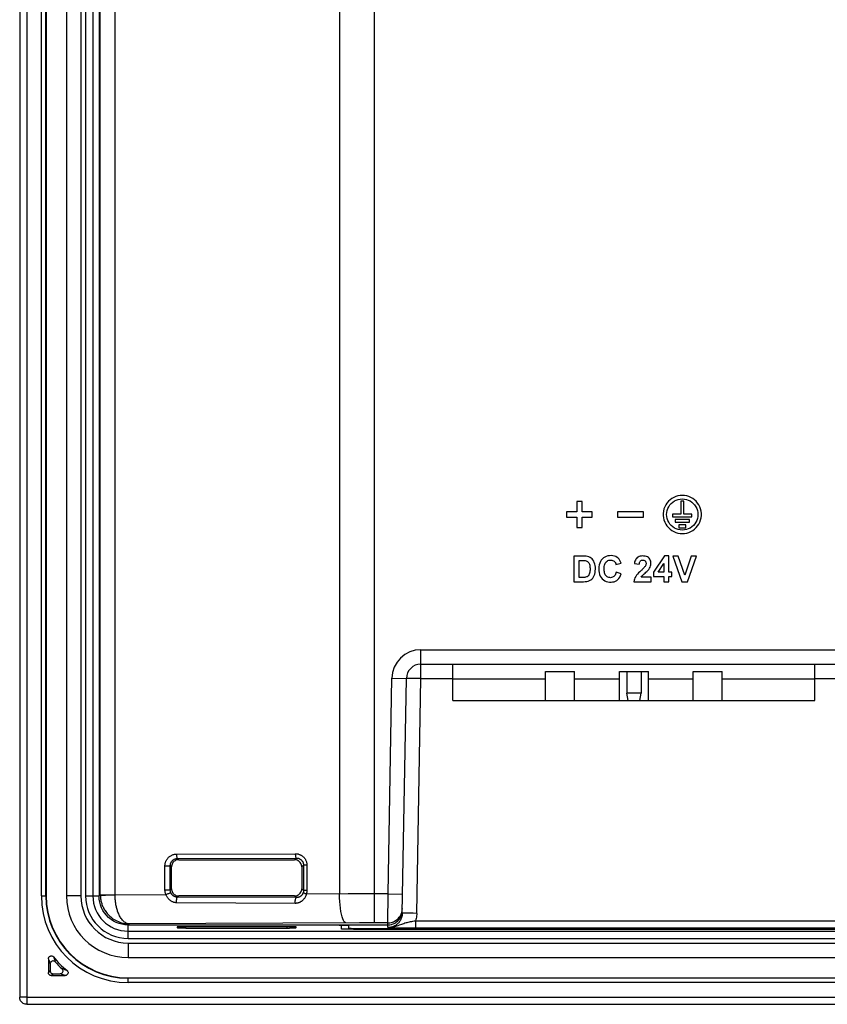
# Model space of a CAD drawing. Extents: x 0 to 841, y 0 to 594.
# Tile 92 of 102: x 533 to 589, y 240 to 308. Entities that reach past the tile are written whole.
import ezdxf

# ---------------------------------------------------------------- set-up
doc = ezdxf.new("R2010")
doc.units = 0
doc.header["$LTSCALE"] = 46.255
doc.header["$MEASUREMENT"] = 0
doc.layers.get('0').update_dxf_attribs({"linetype": 'CONTINUOUS'})
for name, color, linetype in [('07_ALL_FEATURES', 7, 'CONTINUOUS'), ('5_ALL_CURVES', 7, 'CONTINUOUS'), ('7_ALL_FEATURES', 7, 'CONTINUOUS')]:
    doc.layers.add(name, color=color, linetype=linetype)

msp = doc.modelspace()

# ---------------------------------------------------------------- linework, layer by layer
at = {"color": 7, "linetype": 'Continuous'}
for p, q in [((574.89647, 263.39217), (574.89647, 261.89217)), ((575.89647, 263.39217), (575.89647, 261.89217)), ((575.89647, 261.89217), (574.89647, 261.89217)), ((574.99647, 261.39217), (574.89647, 261.89217)), ((575.79647, 261.39217), (575.89647, 261.89217)), ((569.29647, 261.39217), (571.29647, 261.39217)), ((574.39647, 261.39217), (576.39647, 261.39217)), ((579.49647, 261.39217), (581.49647, 261.39217))]:
    msp.add_line(p, q, dxfattribs=at)
at = {"layer": '07_ALL_FEATURES', "color": 7, "linetype": 'Continuous'}
for p, q in [((533.47423, 375.8744), (533.47423, 240.90993)), ((533.47423, 240.90993), (728.4387, 240.90993))]:
    msp.add_line(p, q, dxfattribs=at)
at = {"layer": '5_ALL_CURVES', "color": 4, "linetype": 'Continuous'}
for p, q in [((534.80623, 368.8924), (534.80623, 247.89193)), ((537.20623, 368.8924), (537.20623, 247.89193)), ((540.45623, 244.64193), (721.4567, 244.64193)), ((540.45623, 242.24193), (721.4567, 242.24193))]:
    msp.add_line(p, q, dxfattribs=at)
for radius in [5.65, 3.25]:
    msp.add_arc((540.45623, 247.89193), radius, 180, 270, dxfattribs=at)
at = {"layer": '7_ALL_FEATURES', "color": 7, "linetype": 'Continuous'}
for p, q in [((532.97454, 375.8744), (532.97454, 240.90993)), ((555.06544, 369.44423), (555.06544, 248.02829)), ((557.4772, 246.03242), (557.4772, 369.44011)), ((534.47655, 247.89193), (534.47655, 368.8924)), ((534.77654, 247.89193), (534.77654, 368.8924)), ((534.80623, 368.8924), (534.80623, 247.89193)), ((536.20623, 368.8924), (536.20623, 247.89193)), ((537.20623, 368.8924), (537.20623, 247.89193)), ((537.52525, 368.89217), (537.52525, 247.89217)), ((538.02518, 368.89217), (538.02518, 247.89217)), ((538.45647, 368.89247), (538.45647, 247.89186)), ((538.54378, 247.97917), (538.54378, 368.80516)), ((539.55855, 247.96746), (539.55855, 368.80516)), ((571.81802, 275.12229), (571.44251, 275.12229)), ((571.44251, 275.12229), (571.44251, 274.42087)), ((571.81802, 274.42087), (571.81802, 275.12229)), ((578.83327, 275.13952), (578.63655, 275.13952)), ((578.63655, 275.13952), (578.63655, 274.25482)), ((578.83327, 274.25482), (578.83327, 275.13952)), ((571.44251, 274.42087), (570.73764, 274.42087)), ((570.73764, 274.42087), (570.73764, 274.03778)), ((570.73764, 274.03778), (571.44251, 274.03778)), ((571.44251, 274.03778), (571.44251, 273.33705)), ((572.52289, 274.42087), (571.81802, 274.42087)), ((571.81802, 274.03778), (572.52289, 274.03778)), ((571.81802, 273.33705), (571.81802, 274.03778)), ((572.52289, 274.03778), (572.52289, 274.42087)), ((576.05583, 274.42087), (574.27024, 274.42087)), ((574.27024, 274.42087), (574.27024, 274.03778)), ((574.27024, 274.03778), (576.05583, 274.03778)), ((576.05583, 274.03778), (576.05583, 274.42087)), ((578.63655, 274.25482), (578.07087, 274.25482)), ((578.07087, 274.25482), (578.07087, 274.05776)), ((578.07087, 274.05776), (579.39964, 274.05776)), ((579.39964, 274.25482), (578.83327, 274.25482)), ((579.39964, 274.05776), (579.39964, 274.25482)), ((571.44251, 273.33705), (571.81802, 273.33705)), ((579.22704, 273.88619), (578.24312, 273.88619)), ((578.24312, 273.88619), (578.24312, 273.68845)), ((578.24312, 273.68845), (579.22704, 273.68845)), ((578.98141, 273.51688), (578.48945, 273.51688)), ((578.48945, 273.51688), (578.48945, 273.31913)), ((578.48945, 273.31913), (578.98141, 273.31913)), ((578.98141, 273.31913), (578.98141, 273.51688)), ((579.22704, 273.68845), (579.22704, 273.88619)), ((571.90415, 271.35818), (571.25182, 271.35818)), ((571.25182, 271.35818), (571.25182, 269.59085)), ((577.51225, 271.36576), (576.74537, 270.24335)), ((577.79681, 271.36576), (577.51225, 271.36576)), ((577.79681, 270.24404), (577.79681, 271.36576)), ((578.45879, 271.35818), (578.07173, 271.35818)), ((578.07173, 271.35818), (578.70356, 269.59085)), ((578.90613, 270.05042), (578.45879, 271.35818)), ((579.33901, 271.35818), (578.90613, 270.05042)), ((579.08459, 269.59085), (579.71763, 271.35818)), ((579.71763, 271.35818), (579.33901, 271.35818)), ((571.60873, 271.05915), (571.7691, 271.05915)), ((571.60873, 269.88851), (571.60873, 271.05915)), ((574.15535, 270.78699), (574.50864, 270.87105)), ((575.42745, 270.84211), (575.76507, 270.80835)), ((577.06249, 270.24404), (577.46884, 270.84831)), ((577.46884, 270.84831), (577.46884, 270.24404)), ((571.87521, 269.88851), (571.60873, 269.88851)), ((571.93974, 269.88603), (571.87521, 269.88851)), ((574.51346, 270.13104), (574.1674, 270.24059)), ((576.57535, 269.90573), (575.90253, 269.90573)), ((576.57535, 269.59085), (576.57535, 269.90573)), ((576.74537, 270.24335), (576.74537, 269.94638)), ((576.74537, 269.94638), (577.46884, 269.94638)), ((577.46884, 270.24404), (577.06249, 270.24404)), ((577.46884, 269.94638), (577.46884, 269.59085)), ((578.01626, 270.24404), (577.79681, 270.24404)), ((577.79681, 269.94638), (578.01626, 269.94638)), ((577.79681, 269.59085), (577.79681, 269.94638)), ((578.01626, 269.94638), (578.01626, 270.24404)), ((571.25182, 269.59085), (571.92344, 269.59085)), ((575.38766, 269.59085), (576.57535, 269.59085)), ((577.46884, 269.59085), (577.79681, 269.59085)), ((578.70356, 269.59085), (579.08459, 269.59085)), ((560.68017, 264.89217), (701.23277, 264.89217)), ((560.68017, 262.90962), (560.68017, 264.89217)), ((560.68017, 263.89217), (701.23277, 263.89217)), ((562.89647, 261.39217), (562.89647, 263.89217)), ((587.89647, 261.39217), (587.89647, 263.89217)), ((569.29647, 263.39217), (571.29647, 263.39217)), ((569.29647, 261.39217), (569.29647, 263.39217)), ((571.29647, 261.39217), (571.29647, 263.39217)), ((574.39647, 263.39217), (576.39647, 263.39217)), ((574.39647, 261.39217), (574.39647, 263.39217)), ((576.39647, 261.39217), (576.39647, 263.39217)), ((579.49647, 263.39217), (581.49647, 263.39217)), ((579.49647, 261.39217), (579.49647, 263.39217)), ((581.49647, 261.39217), (581.49647, 263.39217)), ((558.42048, 248.03211), (558.68047, 262.92707)), ((558.68047, 262.92707), (559.68032, 262.90962)), ((559.39719, 246.68909), (559.68032, 262.90962)), ((560.18534, 262.91597), (559.97601, 262.91684)), ((560.42605, 262.91348), (560.18534, 262.91597)), ((560.39703, 246.68909), (560.68017, 262.90962)), ((560.68017, 262.90962), (560.42605, 262.91348)), ((560.68017, 262.90962), (562.89647, 262.90962)), ((562.89647, 262.89217), (569.29647, 262.89217)), ((571.29647, 262.89217), (574.39647, 262.89217)), ((576.39647, 262.89217), (579.49647, 262.89217)), ((581.49647, 262.89217), (587.89647, 262.89217)), ((587.89647, 262.90962), (594.25147, 262.90962)), ((562.89647, 261.39217), (569.29647, 261.39217)), ((571.29647, 261.39217), (574.39647, 261.39217)), ((576.39647, 261.39217), (579.49647, 261.39217)), ((581.49647, 261.39217), (587.89647, 261.39217)), ((543.80483, 250.7779), (552.00873, 250.81008)), ((543.87061, 250.47795), (552.07451, 250.51013)), ((543.95639, 250.39217), (543.87061, 250.47795)), ((543.95639, 250.39217), (551.95654, 250.39217)), ((551.95654, 250.39217), (552.07451, 250.51013)), ((543.00808, 249.9749), (543.37381, 249.9749)), ((543.00808, 248.30943), (543.00808, 249.9749)), ((543.45647, 249.89224), (543.37381, 249.9749)), ((543.37381, 248.30943), (543.37381, 249.9749)), ((543.45647, 248.39209), (543.45647, 249.89224)), ((552.45647, 249.89224), (552.57758, 250.01335)), ((552.45647, 249.89224), (552.45647, 248.39209)), ((552.81176, 250.01335), (552.57758, 250.01335)), ((552.57758, 250.01335), (552.57758, 248.27098)), ((552.81176, 250.01335), (552.81176, 248.27098)), ((543.00808, 248.30943), (543.37381, 248.30943)), ((543.45647, 248.39209), (543.37381, 248.30943)), ((552.45647, 248.39209), (552.57758, 248.27098)), ((552.81176, 248.27098), (552.57758, 248.27098)), ((534.47655, 247.89193), (534.77654, 247.89193)), ((537.20623, 247.89193), (536.20623, 247.89193)), ((537.52525, 247.89217), (538.45647, 247.89217)), ((538.45647, 247.89186), (538.54378, 247.97917)), ((538.54378, 247.97917), (539.55855, 247.97917)), ((538.54378, 247.97917), (538.54406, 247.94573)), ((539.55855, 247.96746), (543.07809, 247.98127)), ((543.95639, 247.89217), (543.87182, 247.8076)), ((552.07292, 247.77579), (543.87182, 247.8076)), ((551.95654, 247.89217), (543.95639, 247.89217)), ((551.95654, 247.89217), (552.07292, 247.77579)), ((555.65003, 248.02991), (552.77092, 248.01929)), ((556.97355, 248.03195), (555.65003, 248.02991)), ((558.42048, 248.03211), (556.97355, 248.03195)), ((558.40302, 246.03242), (558.42048, 248.03211)), ((558.42048, 248.03211), (559.42033, 248.01466)), ((552.01091, 247.38047), (543.809, 247.42357)), ((559.40578, 246.69122), (559.39719, 246.68909)), ((559.8972, 246.69547), (559.69014, 246.69631)), ((560.13831, 246.69301), (559.8972, 246.69547)), ((560.39703, 246.68909), (560.13831, 246.69301)), ((560.32104, 246.17672), (560.32103, 245.68547)), ((560.32104, 246.17672), (701.5919, 246.17673)), ((540.45616, 245.89217), (540.53387, 245.96987)), ((540.45616, 245.89217), (558.40058, 245.89217)), ((540.45647, 244.96095), (540.45647, 245.89217)), ((540.45647, 245.46087), (721.45647, 245.46087)), ((556.43143, 246.03136), (540.53387, 245.96987)), ((543.84479, 245.76125), (543.84068, 245.6827)), ((552.06814, 245.76125), (543.84479, 245.76125)), ((544.29505, 245.67233), (544.14874, 245.67339)), ((544.45647, 245.67195), (544.29505, 245.67233)), ((544.45647, 245.67195), (544.45647, 245.76125)), ((544.45647, 245.67195), (551.61789, 245.67233)), ((551.45647, 245.67195), (551.45647, 245.76125)), ((551.76419, 245.67339), (551.61789, 245.67233)), ((551.89208, 245.6751), (551.76419, 245.67339)), ((552.07226, 245.6827), (552.06814, 245.76125)), ((553.91033, 245.892), (554.31561, 245.8908)), ((554.31561, 245.8908), (554.69805, 245.88841)), ((555.19761, 245.61288), (555.19761, 245.85726)), ((555.69761, 245.66875), (555.69761, 245.86424)), ((557.4772, 246.03242), (556.43143, 246.03136)), ((556.69716, 245.64457), (557.0796, 245.64219)), ((557.0796, 245.64219), (557.48489, 245.64099)), ((557.19761, 245.64175), (557.19761, 245.57797)), ((704.92818, 245.57818), (557.19761, 245.57797)), ((558.40302, 246.03242), (557.4772, 246.03242)), ((557.48489, 245.64099), (704.42819, 245.64099)), ((558.39732, 245.70577), (558.40302, 246.03242)), ((558.39732, 245.70577), (558.6073, 245.70089)), ((558.6073, 245.70089), (558.83886, 245.69638)), ((558.83886, 245.69638), (559.13928, 245.69199)), ((559.13928, 245.69199), (559.49955, 245.68846)), ((559.49955, 245.68846), (559.93191, 245.68613)), ((559.93191, 245.68613), (701.59191, 245.68547)), ((540.45647, 244.96095), (721.45647, 244.96095)), ((540.45623, 244.64193), (721.4567, 244.64193)), ((540.45623, 244.64193), (540.45623, 243.64193)), ((534.95647, 243.55234), (534.95647, 242.59204)), ((534.9971, 243.44004), (535.02543, 243.36337)), ((535.34954, 243.56918), (535.37643, 243.4942)), ((535.37643, 243.4942), (535.40443, 243.41743)), ((535.40443, 243.41743), (535.43364, 243.33878)), ((540.45623, 243.64193), (721.4567, 243.64193)), ((534.95647, 242.59204), (535.08567, 242.72125)), ((535.02543, 243.36337), (535.05494, 243.2849)), ((535.05494, 243.2849), (535.08567, 243.20453)), ((535.08567, 243.20453), (535.08567, 242.72125)), ((536.09618, 242.79855), (536.02036, 242.82598)), ((536.17045, 242.77215), (536.09618, 242.79855)), ((536.24327, 242.74669), (536.17045, 242.77215)), ((535.15635, 242.39217), (535.28555, 242.52137)), ((535.15635, 242.39217), (536.11664, 242.39217)), ((535.28555, 242.52137), (535.76884, 242.52137)), ((535.9662, 242.44683), (535.88869, 242.47572)), ((536.04215, 242.419), (535.9662, 242.44683)), ((536.11664, 242.39217), (536.04215, 242.419)), ((540.45623, 242.24193), (721.4567, 242.24193)), ((721.4567, 242.21224), (540.45623, 242.21224)), ((540.45623, 241.91225), (540.45623, 242.21224)), ((721.4567, 241.91225), (540.45623, 241.91225)), ((533.47423, 240.90993), (532.97454, 240.90993)), ((533.47423, 240.90993), (533.47423, 240.41024)), ((533.47484, 240.41024), (728.43778, 240.41024))]:
    msp.add_line(p, q, dxfattribs=at)
for points in [[(578.73508, 275.55018), (578.57972, 275.5406), (578.43008, 275.51439), (578.28614, 275.47155), (578.14608, 275.41107), (578.01174, 275.33397), (577.88863, 275.24323), (577.77723, 275.13829), (577.67708, 275.01971), (577.59231, 274.89215), (577.52361, 274.75524), (577.47029, 274.60935), (577.43451, 274.46018), (577.41697, 274.30746), (577.41697, 274.15146), (577.43451, 273.99873), (577.47029, 273.84957), (577.52362, 273.70368), (577.59238, 273.56672), (577.6773, 273.439), (577.77765, 273.32022), (577.88913, 273.21514), (578.01208, 273.12437), (578.14617, 273.04731), (578.28606, 272.9869), (578.42998, 272.94411), (578.5797, 272.91797), (578.73523, 272.90848)], [(578.73523, 272.90848), (578.89079, 272.91798), (579.04053, 272.94413), (579.18445, 272.98692), (579.32432, 273.04732), (579.45837, 273.12436), (579.58128, 273.2151), (579.69271, 273.32015), (579.79299, 273.43889), (579.87786, 273.5666), (579.9466, 273.70358), (579.99991, 273.84951), (580.03568, 273.99874), (580.0532, 274.15155), (580.05318, 274.30765), (580.03563, 274.46046), (579.99983, 274.60968), (579.9465, 274.75561), (579.87779, 274.89252), (579.79304, 275.02005), (579.69292, 275.13857), (579.58155, 275.24345), (579.45847, 275.33414), (579.32413, 275.4112), (579.18408, 275.47163), (579.04014, 275.51444), (578.89047, 275.54062), (578.73508, 275.55018)], [(578.73508, 273.15101), (578.5905, 273.16145), (578.45286, 273.18878), (578.32217, 273.23301), (578.19643, 273.2955), (578.07764, 273.3749), (577.97182, 273.4671), (577.87968, 273.57264), (577.80052, 273.691), (577.73822, 273.81643), (577.69364, 273.94939), (577.66594, 274.08943), (577.65642, 274.22947), (577.66595, 274.36949), (577.69367, 274.50952), (577.7383, 274.64254), (577.80079, 274.76818), (577.88021, 274.88681), (577.97248, 274.99256), (578.07823, 275.08481), (578.19685, 275.16418), (578.32244, 275.22662), (578.45306, 275.27078), (578.59066, 275.29802), (578.73524, 275.30833)], [(578.73524, 275.30833), (578.87981, 275.29797), (579.01741, 275.27067), (579.14804, 275.22645), (579.27367, 275.16393), (579.39233, 275.08449), (579.49812, 274.99217), (579.59041, 274.88636), (579.66983, 274.76769), (579.73231, 274.64206), (579.77692, 274.50911), (579.80459, 274.36921), (579.81409, 274.22932), (579.80456, 274.08941), (579.77686, 273.9495), (579.73228, 273.81664), (579.66996, 273.69123), (579.59076, 273.57286), (579.49857, 273.46728), (579.39269, 273.37504), (579.27382, 273.2956), (579.14803, 273.23306), (579.01731, 273.18881), (578.87967, 273.16145), (578.73508, 273.15101)], [(571.92344, 269.59085), (572.03437, 269.59154), (572.1384, 269.60356), (572.23553, 269.62692), (572.32647, 269.66132), (572.4105, 269.70706), (572.48546, 269.76497), (572.55101, 269.83625), (572.60747, 269.91969), (572.65371, 270.01257), (572.6892, 270.1163), (572.71445, 270.22947), (572.72985, 270.34513), (572.73537, 270.46358), (572.73103, 270.58451), (572.71723, 270.69999), (572.6939, 270.80885), (572.6611, 270.91225), (572.61937, 271.0057), (572.56827, 271.0882), (572.50823, 271.16075), (572.4411, 271.22186), (572.36707, 271.27058), (572.28594, 271.30786), (572.19896, 271.33512), (572.10654, 271.35283), (572.00827, 271.36052), (571.90415, 271.35818)], [(574.50864, 270.87105), (574.47654, 270.96997), (574.4334, 271.0591), (574.37922, 271.13845), (574.31384, 271.20878), (574.23741, 271.26932), (574.15044, 271.31776), (574.05013, 271.35382), (573.93927, 271.37778), (573.82672, 271.38815), (573.71239, 271.38453), (573.59637, 271.36733), (573.4878, 271.33626), (573.38881, 271.29102), (573.29727, 271.23191), (573.21589, 271.15966), (573.14456, 271.07351), (573.08339, 270.97421), (573.03542, 270.86471), (573.00177, 270.74256), (572.98132, 270.61022), (572.97376, 270.47798), (572.97866, 270.34612), (572.99646, 270.21438), (573.02814, 270.09227)], [(575.6261, 271.25132), (575.57356, 271.20207), (575.52945, 271.14416), (575.49288, 271.07907), (575.46354, 271.00727), (575.44173, 270.92828), (575.42745, 270.84211)], [(575.90253, 269.90573), (575.94526, 269.961), (575.99234, 270.01649), (576.04376, 270.07221), (576.1006, 270.12701), (576.16179, 270.18204), (576.22404, 270.24071), (576.28878, 270.304), (576.35459, 270.37093), (576.41391, 270.44209), (576.46594, 270.51886), (576.51148, 270.59985), (576.54531, 270.68146), (576.56569, 270.76366), (576.57436, 270.84648), (576.57123, 270.92643), (576.5554, 271.00397), (576.52779, 271.07864), (576.49103, 271.14558), (576.44576, 271.20362), (576.39134, 271.25392), (576.32858, 271.29512), (576.2556, 271.32688), (576.17428, 271.34954), (576.09095, 271.36278), (576.00534, 271.36624), (575.91774, 271.36029), (575.83529, 271.34574), (575.75931, 271.32288), (575.68848, 271.29143), (575.6261, 271.25132)], [(571.7691, 271.05915), (571.83912, 271.06131), (571.90644, 271.05956), (571.97106, 271.05389), (572.03398, 271.04559), (572.09421, 271.03337), (572.1487, 271.01335), (572.19666, 270.98384), (572.23889, 270.94653), (572.27472, 270.90266), (572.30356, 270.85184), (572.32599, 270.79447), (572.34316, 270.73291), (572.3547, 270.66699), (572.36097, 270.59689), (572.36417, 270.52554), (572.36531, 270.4527), (572.36338, 270.3786), (572.35753, 270.3069), (572.34827, 270.23774), (572.33509, 270.17098), (572.31563, 270.10986), (572.2892, 270.05433), (572.25649, 270.00445), (572.21723, 269.96364), (572.17012, 269.93407), (572.11645, 269.91357), (572.05976, 269.89907), (572.00126, 269.88955), (571.93974, 269.88603)], [(574.1674, 270.24059), (574.14902, 270.16857), (574.12455, 270.10382), (574.094, 270.04633), (574.05726, 269.99566), (574.01444, 269.95225), (573.96586, 269.91747), (573.91002, 269.89135), (573.84841, 269.87385), (573.78584, 269.86614), (573.72193, 269.86898), (573.65707, 269.88161), (573.59726, 269.90293), (573.54386, 269.93324), (573.49551, 269.97223), (573.45408, 270.0178), (573.42067, 270.06993), (573.39418, 270.12864), (573.37328, 270.19193), (573.35799, 270.25985), (573.34829, 270.33234), (573.34279, 270.40725), (573.3405, 270.48552), (573.3424, 270.56621), (573.35012, 270.64434), (573.36357, 270.7197)], [(573.36357, 270.7197), (573.38284, 270.7925), (573.4097, 270.85839), (573.44516, 270.91663), (573.48822, 270.96795), (573.53768, 271.01019), (573.59474, 271.04294), (573.65821, 271.06661), (573.72324, 271.08018), (573.79058, 271.08298), (573.85949, 271.07569), (573.9229, 271.05925), (573.97913, 271.0334), (574.02986, 270.99842), (574.07305, 270.9561), (574.10803, 270.90706), (574.13546, 270.85069), (574.15535, 270.78699)], [(575.76507, 270.80835), (575.7694, 270.86227), (575.77931, 270.91071), (575.79479, 270.95369), (575.81616, 270.99165), (575.84311, 271.02414), (575.87466, 271.04979), (575.91209, 271.06791), (575.95412, 271.07919), (575.99597, 271.08434), (576.03724, 271.08351), (576.07832, 271.07654), (576.11553, 271.06378), (576.14822, 271.045), (576.17705, 271.02042), (576.2003, 270.99102), (576.21755, 270.95631), (576.22923, 270.91678), (576.23485, 270.8749), (576.23439, 270.83059)], [(576.23439, 270.83059), (576.22788, 270.78393), (576.21485, 270.73767), (576.19444, 270.69248), (576.16752, 270.64769), (576.1362, 270.60403), (576.10029, 270.56225), (576.05998, 270.52159), (575.97516, 270.4384)], [(573.02814, 270.09227), (573.07516, 269.98189), (573.13606, 269.88115), (573.20754, 269.79338), (573.28993, 269.71914), (573.3829, 269.65787), (573.48212, 269.61125), (573.58902, 269.58039), (573.70217, 269.56418), (573.81295, 269.56087), (573.92021, 269.56952), (574.0251, 269.59106), (574.12238, 269.62656), (574.21116, 269.67648), (574.29233, 269.74036), (574.3634, 269.8178), (574.42353, 269.90865), (574.47355, 270.01307), (574.51346, 270.13104)], [(575.88444, 270.3529), (575.7986, 270.27468), (575.71929, 270.19513), (575.64652, 270.11425), (575.57877, 270.03243), (575.51756, 269.94928), (575.46739, 269.86365), (575.42977, 269.77519), (575.40319, 269.68425), (575.38766, 269.59085)], [(575.97516, 270.4384), (575.93065, 270.39588), (575.88444, 270.3529)], [(559.97601, 262.91684), (559.88896, 262.91664), (559.81559, 262.91602), (559.75719, 262.91498), (559.71475, 262.91355), (559.68898, 262.91175), (559.68032, 262.90962)], [(543.00808, 249.9749), (543.00915, 250.01368), (543.01186, 250.05171), (543.01622, 250.08897), (543.02224, 250.1254), (543.0299, 250.16106), (543.03915, 250.19623), (543.04991, 250.23094), (543.06224, 250.26515), (543.07631, 250.29906), (543.09205, 250.33271), (543.10952, 250.36604), (543.12904, 250.3991), (543.15058, 250.43197), (543.17418, 250.46456), (543.20023, 250.49663), (543.2289, 250.52838), (543.26003, 250.55961), (543.29351, 250.58947), (543.32953, 250.61799), (543.3679, 250.64514), (543.40794, 250.67005), (543.44974, 250.69259), (543.49321, 250.71287), (543.53736, 250.73044), (543.58221, 250.74512), (543.62775, 250.75708), (543.67288, 250.76634), (543.71726, 250.7729), (543.76125, 250.77675), (543.80483, 250.7779)], [(543.37381, 249.9749), (543.37439, 249.99907), (543.37609, 250.02286), (543.37887, 250.04622), (543.38266, 250.06901), (543.38742, 250.09128), (543.39316, 250.1133), (543.39989, 250.13502), (543.40758, 250.15639), (543.41633, 250.17763), (543.42615, 250.19869), (543.43705, 250.2195), (543.4492, 250.24024), (543.46263, 250.26082), (543.47736, 250.28115), (543.49358, 250.3013), (543.51143, 250.32123), (543.53085, 250.34071), (543.55174, 250.35946), (543.57418, 250.37741), (543.59808, 250.39437), (543.6231, 250.40999), (543.64917, 250.4242), (543.67622, 250.43691), (543.70381, 250.44792), (543.73181, 250.4572), (543.76014, 250.46476), (543.78832, 250.47054), (543.81614, 250.4746), (543.8436, 250.47704), (543.87061, 250.47795)], [(543.95639, 250.39217), (543.88937, 250.38729), (543.8256, 250.37461), (543.76506, 250.35411), (543.70685, 250.32519), (543.65188, 250.28846), (543.60288, 250.24575), (543.56017, 250.19676), (543.52344, 250.14179), (543.49452, 250.08357), (543.47403, 250.02304), (543.46134, 249.95926), (543.45647, 249.89224)], [(543.80483, 250.7779), (543.80601, 250.72637), (543.8091, 250.67636), (543.81402, 250.62938), (543.82062, 250.58681), (543.82871, 250.54992), (543.83804, 250.51982), (543.84834, 250.49738), (543.85931, 250.48328), (543.87061, 250.47795)], [(552.45647, 249.89224), (552.45159, 249.95926), (552.43891, 250.02304), (552.41841, 250.08357), (552.38949, 250.14179), (552.35276, 250.19676), (552.31005, 250.24575), (552.26106, 250.28846), (552.20609, 250.32519), (552.14788, 250.35411), (552.08734, 250.37461), (552.02356, 250.38729), (551.95654, 250.39217)], [(552.00873, 250.81008), (552.06023, 250.808), (552.10919, 250.80369), (552.1556, 250.79717), (552.19931, 250.78817), (552.24047, 250.77696), (552.2796, 250.76428), (552.31666, 250.75029), (552.35169, 250.73484), (552.38524, 250.7182), (552.41735, 250.7005), (552.44798, 250.68161), (552.47763, 250.66142), (552.5064, 250.63998), (552.53418, 250.61724), (552.56116, 250.59293), (552.58746, 250.56701), (552.61296, 250.53953), (552.63744, 250.51031), (552.66098, 250.47935), (552.68351, 250.44664), (552.70466, 250.41206), (552.7245, 250.37558), (552.74297, 250.33723), (552.75954, 250.29691), (552.77428, 250.25461), (552.78712, 250.21035), (552.79736, 250.1641), (552.80476, 250.11584), (552.80956, 250.06559), (552.81176, 250.01335)], [(552.00873, 250.81008), (552.0099, 250.75855), (552.01299, 250.70854), (552.01791, 250.66156), (552.02451, 250.61899), (552.0326, 250.5821), (552.04194, 250.55199), (552.05224, 250.52956), (552.0632, 250.51546), (552.07451, 250.51013)], [(552.07451, 250.51013), (552.10666, 250.50931), (552.13737, 250.50662), (552.16653, 250.50229), (552.19394, 250.49661), (552.21971, 250.48979), (552.24422, 250.48192), (552.26745, 250.47315), (552.28938, 250.46363), (552.31041, 250.45329), (552.33052, 250.44222), (552.34969, 250.4305), (552.36829, 250.41794), (552.38631, 250.40455), (552.40369, 250.39039), (552.42063, 250.37525), (552.43711, 250.3591), (552.45303, 250.34196), (552.46841, 250.32373), (552.48317, 250.30441), (552.49722, 250.28401), (552.51052, 250.26242), (552.52297, 250.23965), (552.53445, 250.21572), (552.54489, 250.19053), (552.55415, 250.16411), (552.56208, 250.1365), (552.56858, 250.10756), (552.57345, 250.0773), (552.57652, 250.04586), (552.57758, 250.01335)], [(543.07809, 247.98127), (543.06351, 248.01614), (543.05062, 248.05142), (543.03943, 248.08711), (543.02993, 248.12322), (543.02213, 248.15973), (543.01604, 248.19661), (543.01167, 248.23385), (543.00902, 248.27146), (543.00808, 248.30943)], [(543.41743, 248.1042), (543.40836, 248.12593), (543.40032, 248.14802), (543.39334, 248.17041), (543.38742, 248.19302), (543.38257, 248.21582), (543.37876, 248.2389), (543.37602, 248.26225), (543.37436, 248.28578), (543.37381, 248.30943)], [(543.45647, 248.39209), (543.46134, 248.32507), (543.47403, 248.2613), (543.49452, 248.20076), (543.52344, 248.14255), (543.56017, 248.08757), (543.60288, 248.03858), (543.65188, 247.99587), (543.70685, 247.95914), (543.76506, 247.93022), (543.8256, 247.90972), (543.88937, 247.89704), (543.95639, 247.89217)], [(551.95654, 247.89217), (552.02356, 247.89704), (552.08734, 247.90972), (552.14788, 247.93022), (552.20609, 247.95914), (552.26106, 247.99587), (552.31005, 248.03858), (552.35276, 248.08757), (552.38949, 248.14255), (552.41841, 248.20076), (552.43891, 248.2613), (552.45159, 248.32507), (552.45647, 248.39209)], [(552.57758, 248.27098), (552.57721, 248.2518), (552.57613, 248.23301), (552.57438, 248.21464), (552.57201, 248.19672), (552.56905, 248.17926), (552.56554, 248.16222), (552.5615, 248.14559), (552.55699, 248.12942), (552.55202, 248.11371)], [(552.81176, 248.27098), (552.81105, 248.24024), (552.80935, 248.21019), (552.80664, 248.18084), (552.80287, 248.15218), (552.7981, 248.12421), (552.79251, 248.09694), (552.78614, 248.07036), (552.77895, 248.04448), (552.77092, 248.01929)], [(540.45616, 245.89217), (540.24343, 245.90411), (540.03742, 245.93673), (539.83815, 245.99004), (539.64358, 246.06506), (539.45575, 246.16076), (539.28071, 246.27406), (539.11887, 246.40552), (538.96982, 246.55457), (538.83836, 246.71641), (538.72507, 246.89145), (538.62936, 247.07928), (538.55434, 247.27384), (538.50104, 247.47312), (538.46841, 247.67912), (538.45647, 247.89186)], [(538.54406, 247.94573), (538.54632, 247.87858), (538.55076, 247.81235), (538.55728, 247.74711), (538.56578, 247.68315), (538.57617, 247.62028), (538.58852, 247.55791), (538.6028, 247.49607), (538.61898, 247.43485), (538.63725, 247.37365), (538.65762, 247.31256), (538.68012, 247.25165), (538.70504, 247.19041), (538.73245, 247.12895), (538.76243, 247.06738), (538.79535, 247.00529), (538.83136, 246.94283), (538.87056, 246.88019), (538.91341, 246.81706), (538.96012, 246.75366), (539.0108, 246.69029), (539.06587, 246.62694), (539.12556, 246.56391), (539.18995, 246.50161), (539.25938, 246.44029), (539.33393, 246.38042), (539.41373, 246.32246), (539.49914, 246.26673), (539.59016, 246.21385), (539.68686, 246.16438), (539.78971, 246.11876), (539.89862, 246.07774), (540.01349, 246.04212), (540.13473, 246.01255), (540.26225, 245.98998), (540.39547, 245.97543), (540.53387, 245.96987)], [(538.54407, 247.94569), (538.56166, 247.94671), (538.6073, 247.94818), (538.67997, 247.95007), (538.77809, 247.95185), (538.89951, 247.95406), (539.04155, 247.95783)], [(539.04155, 247.95783), (539.37471, 247.96832), (539.55858, 247.97331)], [(540.53387, 245.96987), (540.46587, 245.97694), (540.40063, 245.99295), (540.33827, 246.01691), (540.27889, 246.0478), (540.22252, 246.08468), (540.16912, 246.12689), (540.11874, 246.17363), (540.07137, 246.22416), (540.02676, 246.27803), (539.9849, 246.3347), (539.94579, 246.39353), (539.90923, 246.45421), (539.8752, 246.51629), (539.84366, 246.57929), (539.8144, 246.64298), (539.78739, 246.70693), (539.76258, 246.77085), (539.73967, 246.83477), (539.71865, 246.89836), (539.69946, 246.96143), (539.68181, 247.02428), (539.66566, 247.08673), (539.65098, 247.14863), (539.63755, 247.21039), (539.62532, 247.2719), (539.6143, 247.33305), (539.60432, 247.39437), (539.59536, 247.45577), (539.58743, 247.51717), (539.58044, 247.57916), (539.57438, 247.64167), (539.56928, 247.70465), (539.56513, 247.76871), (539.56197, 247.83402), (539.5598, 247.90029), (539.55865, 247.96746)], [(543.07809, 247.98127), (543.13073, 248.00539), (543.18386, 248.02861), (543.23548, 248.05004), (543.28366, 248.06889), (543.32657, 248.08443), (543.3626, 248.09609), (543.39039, 248.10343), (543.4089, 248.10616), (543.41743, 248.1042)], [(543.809, 247.42357), (543.76174, 247.42598), (543.71629, 247.4308), (543.67264, 247.43805), (543.63089, 247.44795), (543.59096, 247.4603), (543.55263, 247.47442), (543.51591, 247.49022), (543.48081, 247.50782), (543.44709, 247.52682), (543.41475, 247.54717), (543.38381, 247.56894), (543.35403, 247.59199), (543.32539, 247.61627), (543.29794, 247.64185), (543.27147, 247.66878), (543.24599, 247.69702), (543.22152, 247.72663), (543.198, 247.7578), (543.17539, 247.79051), (543.15376, 247.8248), (543.13319, 247.86099), (543.11371, 247.89919), (543.09533, 247.93929), (543.07809, 247.98127)], [(543.87182, 247.8076), (543.84246, 247.80864), (543.81412, 247.8113), (543.78686, 247.8154), (543.76084, 247.82077), (543.73602, 247.82726), (543.71217, 247.83479), (543.68934, 247.84326), (543.66753, 247.85255), (543.64658, 247.86266), (543.62649, 247.87352), (543.60728, 247.88505), (543.58878, 247.8973), (543.571, 247.91024), (543.55397, 247.9238), (543.53753, 247.93811), (543.52171, 247.95313), (543.50655, 247.96885), (543.49193, 247.98541), (543.47789, 248.00281), (543.4645, 248.02102), (543.45169, 248.04025), (543.43949, 248.06057), (543.42804, 248.08189), (543.41743, 248.1042)], [(543.809, 247.42357), (543.80682, 247.48374), (543.80734, 247.5449), (543.81054, 247.6045), (543.81629, 247.66007), (543.82435, 247.7093), (543.83438, 247.75015), (543.84596, 247.78092), (543.85862, 247.80034), (543.87182, 247.8076)], [(552.01091, 247.38047), (552.00819, 247.44144), (552.00828, 247.5039), (552.01117, 247.56514), (552.01674, 247.62251), (552.02474, 247.67352), (552.03483, 247.71596), (552.04657, 247.74799), (552.05945, 247.76823), (552.07292, 247.77579)], [(552.77092, 248.01929), (552.75198, 247.96134), (552.7315, 247.90687), (552.70944, 247.85591), (552.68542, 247.8086), (552.65969, 247.76481), (552.63312, 247.72413), (552.60578, 247.68654), (552.57752, 247.65203), (552.54889, 247.62015), (552.51993, 247.59086), (552.49054, 247.56417), (552.46111, 247.53972), (552.43164, 247.51748), (552.4021, 247.49744), (552.37279, 247.4793), (552.34381, 247.46309), (552.31503, 247.44876), (552.28645, 247.43596), (552.25833, 247.42468), (552.23039, 247.41492), (552.2019, 247.40635), (552.17287, 247.39882), (552.14328, 247.39246), (552.11237, 247.38744), (552.07988, 247.38379), (552.04606, 247.38147), (552.01091, 247.38047)], [(552.55202, 248.11371), (552.54056, 248.08295), (552.52756, 248.05404), (552.51328, 248.02701), (552.49798, 248.00192), (552.48186, 247.97871), (552.46503, 247.95717), (552.44764, 247.93727), (552.42987, 247.91898), (552.41175, 247.90213), (552.39337, 247.88664), (552.37486, 247.87251), (552.35625, 247.8596), (552.33759, 247.84786), (552.31899, 247.83725), (552.30048, 247.82769), (552.28216, 247.81916), (552.26405, 247.81158), (552.24604, 247.80484), (552.2283, 247.79894), (552.21073, 247.7938), (552.19281, 247.78926), (552.17455, 247.78533), (552.15597, 247.78204), (552.13655, 247.77935), (552.11613, 247.77734), (552.09491, 247.77612), (552.07292, 247.77579)], [(552.77092, 248.01929), (552.73059, 248.03367), (552.6926, 248.04774), (552.65779, 248.06118), (552.62694, 248.07369), (552.60073, 248.08499), (552.57973, 248.09485), (552.56441, 248.10303), (552.5551, 248.10937), (552.55202, 248.11371)], [(555.50394, 246.02859), (555.44731, 246.04973), (555.39163, 246.10399), (555.33783, 246.19047), (555.28682, 246.30771), (555.23943, 246.45377), (555.19648, 246.62618), (555.15867, 246.82206), (555.12664, 247.03814), (555.10093, 247.2708), (555.08197, 247.51614), (555.07007, 247.77005), (555.06544, 248.02829)], [(558.40058, 245.89218), (558.52966, 245.90054), (558.65659, 245.9255), (558.77923, 245.96663), (558.89553, 246.02324), (559.00355, 246.09439), (559.10149, 246.17889), (559.18769, 246.27532), (559.26073, 246.38207), (559.31937, 246.49735), (559.36264, 246.61924), (559.38981, 246.74569), (559.40043, 246.87459)], [(558.40302, 246.03242), (558.53212, 246.04078), (558.65904, 246.06574), (558.78169, 246.10687), (558.89799, 246.16348), (559.00602, 246.23464), (559.10395, 246.31913), (559.19015, 246.41556), (559.26319, 246.52231), (559.32182, 246.63759), (559.36509, 246.75947), (559.39226, 246.88592), (559.40287, 247.01481)], [(559.30275, 246.2817), (559.27605, 246.22883), (559.2464, 246.17786), (559.21493, 246.13032), (559.18202, 246.08618), (559.14803, 246.04539), (559.11307, 246.00764), (559.07742, 245.97285), (559.04135, 245.94095), (559.00488, 245.91165), (558.96819, 245.88487), (558.93148, 245.86051), (558.8948, 245.8384), (558.85827, 245.81843), (558.82204, 245.80052), (558.78615, 245.78452), (558.75074, 245.77035), (558.71588, 245.75791), (558.68153, 245.74704), (558.64782, 245.73768), (558.61477, 245.72972), (558.58223, 245.72303), (558.55027, 245.71755), (558.51892, 245.7132), (558.48794, 245.70989), (558.45728, 245.70757), (558.42707, 245.70621)], [(559.20213, 245.88738), (559.35851, 245.94732), (559.43379, 245.97501), (559.50806, 246.00066), (559.58235, 246.02496), (559.65648, 246.04748), (559.73078, 246.06773), (559.80698, 246.08676), (559.88506, 246.10467), (559.96497, 246.12089), (560.04853, 246.13615), (560.13624, 246.15077), (560.22722, 246.16433), (560.32104, 246.17673)], [(559.39719, 246.68909), (559.39293, 246.61272), (559.38331, 246.53951), (559.36895, 246.46978), (559.35051, 246.4039), (559.32859, 246.3419), (559.30275, 246.2817)], [(559.69014, 246.69631), (559.60391, 246.6961), (559.53124, 246.69547), (559.47338, 246.69444), (559.43132, 246.69301), (559.40578, 246.69122)], [(560.39703, 246.68909), (560.39345, 246.60114), (560.38623, 246.51421), (560.37538, 246.42831), (560.36089, 246.34342), (560.34278, 246.25956), (560.32104, 246.17672)], [(544.14874, 245.67339), (544.02085, 245.6751), (543.9683, 245.67615), (543.9231, 245.67733), (543.88751, 245.67858), (543.86229, 245.67989), (543.84667, 245.68126), (543.84068, 245.6827)], [(552.07226, 245.6827), (552.06626, 245.68126), (552.05065, 245.67989), (552.02543, 245.67858), (551.98984, 245.67733), (551.94464, 245.67615), (551.89208, 245.6751)], [(554.69805, 245.88841), (555.03501, 245.885), (555.18411, 245.88291), (555.31561, 245.88065), (555.42894, 245.87821), (555.52467, 245.87559), (555.59971, 245.87287), (555.65303, 245.87009), (555.68566, 245.86721), (555.69761, 245.86424)], [(555.57962, 245.59236), (555.46629, 245.59542), (555.37055, 245.5987), (555.29551, 245.6021), (555.24219, 245.60557), (555.20955, 245.60917), (555.19761, 245.61288)], [(556.19718, 245.58266), (556.0221, 245.58464), (555.86022, 245.58694), (555.71112, 245.58954), (555.57962, 245.59236)], [(555.69761, 245.66875), (555.70955, 245.66578), (555.74218, 245.6629), (555.7955, 245.66012), (555.87055, 245.6574)], [(555.87055, 245.6574), (555.96628, 245.65478), (556.0796, 245.65233), (556.2111, 245.65007), (556.3602, 245.64799), (556.69716, 245.64457)], [(557.19761, 245.57797), (556.7789, 245.57875), (556.57962, 245.57968), (556.38504, 245.58099), (556.19718, 245.58266)], [(558.39732, 245.70577), (558.47158, 245.70705), (558.5478, 245.71212), (558.62607, 245.72113), (558.70751, 245.73461), (558.79124, 245.75274), (558.87447, 245.77448), (558.95754, 245.79948), (559.04092, 245.82772), (559.1224, 245.85738), (559.20213, 245.88738)], [(534.95647, 243.55234), (534.95986, 243.58654), (534.96776, 243.61813), (534.98017, 243.64712), (534.9976, 243.67406), (535.01954, 243.6984), (535.04445, 243.71848), (535.07261, 243.7341), (535.10373, 243.74545), (535.1355, 243.75157), (535.16801, 243.75199), (535.20116, 243.74716), (535.2323, 243.73742), (535.26055, 243.72286), (535.28678, 243.70337), (535.311, 243.67897)], [(534.95647, 243.55234), (534.96976, 243.51528), (534.9971, 243.44004)], [(535.43364, 243.33878), (535.40164, 243.36635), (535.36788, 243.38644), (535.33237, 243.39906), (535.29366, 243.40418), (535.2532, 243.40183), (535.21527, 243.39206), (535.17993, 243.37386), (535.14713, 243.34824), (535.12089, 243.31819), (535.10258, 243.28473), (535.09084, 243.24684), (535.08567, 243.20453)], [(535.311, 243.67897), (535.32361, 243.64274), (535.34954, 243.56918)], [(535.08567, 242.72125), (535.08945, 242.68495), (535.09837, 242.65162), (535.11245, 242.62128), (535.1324, 242.5932), (535.1575, 242.5681), (535.18559, 242.54815), (535.21593, 242.53407), (535.24925, 242.52515), (535.28555, 242.52137)], [(535.76884, 242.52137), (535.81111, 242.52666), (535.84893, 242.53835), (535.8823, 242.55645), (535.91215, 242.58216), (535.93754, 242.61428), (535.95567, 242.64917), (535.96572, 242.6871), (535.9685, 242.7278), (535.96366, 242.76682), (535.95109, 242.80267), (535.93089, 242.83684), (535.90308, 242.86934)], [(536.02036, 242.82598), (535.94264, 242.85458), (535.90308, 242.86934)], [(536.24327, 242.74669), (536.26766, 242.72223), (536.28715, 242.69599), (536.30173, 242.66797), (536.3115, 242.63745), (536.31636, 242.60514), (536.31607, 242.57323), (536.3103, 242.54161), (536.29939, 242.51038), (536.284, 242.48197), (536.26373, 242.45655), (536.23899, 242.43395), (536.21172, 242.41602), (536.18256, 242.40339), (536.15087, 242.39544), (536.11664, 242.39217)], [(535.15635, 242.39217), (535.12004, 242.39594), (535.08672, 242.40487), (535.05638, 242.41894), (535.0283, 242.43889), (535.00319, 242.46399), (534.98324, 242.49208), (534.96917, 242.52242), (534.96024, 242.55574), (534.95647, 242.59204)], [(535.88869, 242.47572), (535.80925, 242.50585), (535.76884, 242.52137)], [(533.47412, 240.41022), (533.40874, 240.41443), (533.34455, 240.42716), (533.28264, 240.44816), (533.22408, 240.47705), (533.16982, 240.51331), (533.12075, 240.55633), (533.07761, 240.60548), (533.04127, 240.65985), (533.01247, 240.71816), (532.99163, 240.77923), (532.97888, 240.84212), (532.9743, 240.90577)]]:
    msp.add_lwpolyline(points, dxfattribs=at)
for centre, radius, start, end in [((560.68017, 262.89217), 2, 90, 179), ((560.68017, 262.89217), 1, 90, 179), ((540.45623, 247.89193), 5.97968, 180, 270), ((540.45623, 247.89193), 5.67969, 180, 270), ((540.45623, 247.89193), 5.65, 180, 270), ((540.45623, 247.89193), 4.25, 180, 270), ((540.45623, 247.89193), 3.25, 180, 270), ((540.45647, 247.89217), 2.93122, 180, 270), ((540.45647, 247.89217), 2.43129, 180, 270), ((540.45623, 247.89193), 6.65, 219.3108824, 230.6891176), ((540.45623, 247.89193), 6.77921, 222.1933759, 227.8066241)]:
    msp.add_arc(centre, radius, start, end, dxfattribs=at)

doc.saveas('drawing.dxf')
